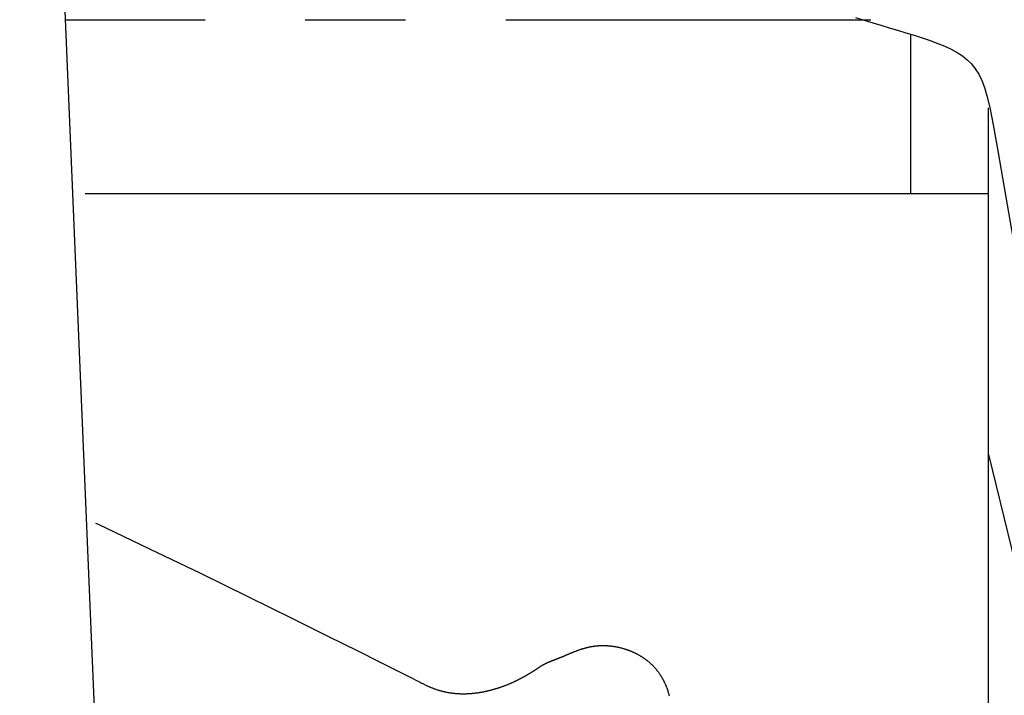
# Model space of a CAD drawing. Extents: x 149 to 250, y -977 to -912.
# Tile 99 of 156: x 239.7422 to 239.7966, y -963.2848 to -963.2475. Entities that reach past the tile are written whole.
import ezdxf

# ---------------------------------------------------------------- set-up
doc = ezdxf.new("R2010")
doc.units = 0
doc.header["$MEASUREMENT"] = 0
doc.layers.get('0').update_dxf_attribs({"linetype": 'CONTINUOUS'})

msp = doc.modelspace()

# ---------------------------------------------------------------- linework, layer by layer
for p, q in [((239.7446804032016, -963.2474602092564), (239.7523945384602, -963.2474602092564)), ((239.757924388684, -963.2474602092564), (239.7634755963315, -963.2474602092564)), ((239.7690274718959, -963.2474602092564), (239.7891942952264, -963.2474602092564)), ((239.7883543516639, -963.2473344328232), (239.788836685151, -963.2474849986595)), ((239.788836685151, -963.2474849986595), (239.7893020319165, -963.2476291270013)), ((239.7893020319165, -963.2476291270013), (239.7897584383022, -963.2477689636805)), ((239.7897584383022, -963.2477689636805), (239.79021395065, -963.2479066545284)), ((239.79021395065, -963.2479066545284), (239.7906743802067, -963.2480441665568)), ((239.7906743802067, -963.2480441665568), (239.7911365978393, -963.248182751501)), ((239.7911365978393, -963.248182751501), (239.79159523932, -963.2483234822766)), ((239.7913926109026, -963.2482647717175), (239.7913926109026, -963.257082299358)), ((239.79159523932, -963.2483234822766), (239.7920449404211, -963.2484674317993)), ((239.7920449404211, -963.2484674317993), (239.7924803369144, -963.2486156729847)), ((239.7924803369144, -963.2486156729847), (239.7928960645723, -963.2487692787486)), ((239.7928960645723, -963.2487692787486), (239.7932867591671, -963.2489293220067)), ((239.7932867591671, -963.2489293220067), (239.7936470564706, -963.2490968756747)), ((239.7936470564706, -963.2490968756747), (239.7939729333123, -963.2492737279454)), ((239.7939729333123, -963.2492737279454), (239.7942657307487, -963.2494645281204)), ((239.7942657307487, -963.2494645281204), (239.7945281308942, -963.2496746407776)), ((239.7945281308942, -963.2496746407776), (239.7947628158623, -963.249909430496)), ((239.7947628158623, -963.249909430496), (239.7949724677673, -963.2501742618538)), ((239.7949724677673, -963.2501742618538), (239.7951597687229, -963.2504744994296)), ((239.7951597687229, -963.2504744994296), (239.795327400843, -963.2508155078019)), ((239.795327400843, -963.2508155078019), (239.7954780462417, -963.2512026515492)), ((239.7954780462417, -963.2512026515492), (239.7956184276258, -963.2516630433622)), ((239.7956184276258, -963.2516630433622), (239.7957714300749, -963.2523107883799)), ((239.7957018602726, -963.3838193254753), (239.7957018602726, -963.2523265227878)), ((239.7957714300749, -963.2523107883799), (239.7959639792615, -963.2532817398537)), ((239.7959639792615, -963.2532817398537), (239.7962230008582, -963.2547117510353)), ((239.7962230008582, -963.2547117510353), (239.7965754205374, -963.2567366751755)), ((239.7965754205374, -963.2567366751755), (239.7970481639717, -963.2594923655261)), ((239.7957018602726, -963.2714965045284), (239.8136502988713, -963.3451119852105)), ((239.7463382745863, -963.2752845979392), (239.7464437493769, -963.2753334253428)), ((239.7464437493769, -963.2753334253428), (239.7493312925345, -963.2767032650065)), ((239.7493312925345, -963.2767032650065), (239.7521483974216, -963.2780639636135)), ((239.7521483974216, -963.2780639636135), (239.7547998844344, -963.2793618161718)), ((239.7547998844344, -963.2793618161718), (239.7571905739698, -963.2805431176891)), ((239.7571905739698, -963.2805431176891), (239.7592252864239, -963.281554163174)), ((239.7592252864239, -963.281554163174), (239.7608341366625, -963.2823548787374)), ((239.7608341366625, -963.2823548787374), (239.762048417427, -963.2829597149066)), ((239.7723183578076, -963.2825997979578), (239.7723413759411, -963.282590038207)), ((239.7723413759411, -963.282590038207), (239.7723645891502, -963.2825801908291)), ((239.7723645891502, -963.2825801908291), (239.7723879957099, -963.2825702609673)), ((239.7723879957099, -963.2825702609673), (239.7724115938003, -963.282560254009)), ((239.7724115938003, -963.282560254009), (239.7724353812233, -963.2825501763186)), ((239.7724353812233, -963.2825501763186), (239.7724593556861, -963.2825400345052)), ((239.7724593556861, -963.2825400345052), (239.7724835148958, -963.2825298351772)), ((239.7724835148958, -963.2825298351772), (239.77250785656, -963.2825195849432)), ((239.77250785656, -963.2825195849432), (239.7725323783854, -963.282509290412)), ((239.7725323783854, -963.282509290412), (239.7725570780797, -963.2824989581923)), ((239.7725570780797, -963.2824989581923), (239.7725819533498, -963.2824885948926)), ((239.7725819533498, -963.2824885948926), (239.772607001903, -963.2824782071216)), ((239.772607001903, -963.2824782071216), (239.7726322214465, -963.2824678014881)), ((239.7726322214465, -963.2824678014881), (239.7726576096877, -963.2824573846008)), ((239.7726576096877, -963.2824573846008), (239.7726831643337, -963.2824469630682)), ((239.7726831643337, -963.2824469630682), (239.7727088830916, -963.282436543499)), ((239.7727088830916, -963.282436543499), (239.7727347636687, -963.282426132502)), ((239.7727347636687, -963.282426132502), (239.7727608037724, -963.2824157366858)), ((239.7727608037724, -963.2824157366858), (239.7727870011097, -963.2824053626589)), ((239.7727870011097, -963.2824053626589), (239.772813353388, -963.2823950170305)), ((239.772813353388, -963.2823950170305), (239.7728398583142, -963.2823847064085)), ((239.7728398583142, -963.2823847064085), (239.7728665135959, -963.2823744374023)), ((239.7728665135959, -963.2823744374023), (239.7728933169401, -963.2823642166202)), ((239.7728933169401, -963.2823642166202), (239.7729202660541, -963.2823540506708)), ((239.7729202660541, -963.2823540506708), (239.7729473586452, -963.2823439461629)), ((239.7729473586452, -963.2823439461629), (239.7729745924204, -963.2823339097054)), ((239.7729745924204, -963.2823339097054), (239.7730019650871, -963.2823239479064)), ((239.7730019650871, -963.2823239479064), (239.7730294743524, -963.2823140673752)), ((239.7730294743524, -963.2823140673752), (239.7730571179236, -963.28230427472)), ((239.7730571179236, -963.28230427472), (239.773084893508, -963.2822945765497)), ((239.773084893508, -963.2822945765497), (239.7731127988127, -963.2822849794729)), ((239.7731127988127, -963.2822849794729), (239.7731408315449, -963.2822754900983)), ((239.7731408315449, -963.2822754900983), (239.7731689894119, -963.2822661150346)), ((239.7731689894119, -963.2822661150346), (239.7731972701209, -963.2822568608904)), ((239.7731972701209, -963.2822568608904), (239.7732256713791, -963.2822477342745)), ((239.7732256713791, -963.2822477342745), (239.7732541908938, -963.2822387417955)), ((239.7732541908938, -963.2822387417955), (239.773282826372, -963.2822298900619)), ((239.773282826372, -963.2822298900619), (239.7733115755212, -963.2822211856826)), ((239.7733115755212, -963.2822211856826), (239.7733404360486, -963.2822126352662)), ((239.7733404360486, -963.2822126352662), (239.7733694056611, -963.2822042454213)), ((239.7733694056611, -963.2822042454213), (239.7733984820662, -963.2821960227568)), ((239.7733984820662, -963.2821960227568), (239.7734276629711, -963.282187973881)), ((239.7734276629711, -963.282187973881), (239.773456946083, -963.2821801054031)), ((239.773456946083, -963.2821801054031), (239.7734863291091, -963.2821724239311)), ((239.7734863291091, -963.2821724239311), (239.7735158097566, -963.2821649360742)), ((239.7735158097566, -963.2821649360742), (239.7735453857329, -963.282157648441)), ((239.7735453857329, -963.282157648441), (239.7735750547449, -963.2821505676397)), ((239.7735750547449, -963.2821505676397), (239.7736048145, -963.2821437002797)), ((239.7736048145, -963.2821437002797), (239.7736346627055, -963.2821370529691)), ((239.7736346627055, -963.2821370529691), (239.7736645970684, -963.2821306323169)), ((239.7736645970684, -963.2821306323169), (239.7736946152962, -963.2821244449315)), ((239.7736946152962, -963.2821244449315), (239.7737247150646, -963.2821184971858)), ((239.7737247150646, -963.2821184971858), (239.7737548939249, -963.2821127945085)), ((239.7737548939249, -963.2821127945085), (239.7737851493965, -963.2821073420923)), ((239.7737851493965, -963.2821073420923), (239.7738154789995, -963.28210214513)), ((239.7738154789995, -963.28210214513), (239.7738458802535, -963.2820972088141)), ((239.7738458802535, -963.2820972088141), (239.7738763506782, -963.2820925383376)), ((239.7738763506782, -963.2820925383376), (239.7739068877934, -963.282088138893)), ((239.7739068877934, -963.282088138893), (239.7739374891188, -963.282084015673)), ((239.7739374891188, -963.282084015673), (239.7739681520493, -963.2820801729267)), ((239.7739681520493, -963.2820801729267), (239.7739988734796, -963.282076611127)), ((239.7739988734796, -963.282076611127), (239.7740296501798, -963.2820733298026)), ((239.7740296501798, -963.2820733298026), (239.7740604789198, -963.2820703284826)), ((239.7740604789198, -963.2820703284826), (239.7740913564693, -963.282067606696)), ((239.7740913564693, -963.282067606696), (239.7741222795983, -963.282065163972)), ((239.7741222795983, -963.282065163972), (239.7741532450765, -963.2820629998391)), ((239.7741532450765, -963.2820629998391), (239.7741842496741, -963.2820611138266)), ((239.7741842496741, -963.2820611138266), (239.7742152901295, -963.2820595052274)), ((239.7742152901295, -963.2820595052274), (239.7742463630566, -963.2820581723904)), ((239.7742463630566, -963.2820581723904), (239.7742774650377, -963.2820571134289)), ((239.7742774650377, -963.2820571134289), (239.7743085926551, -963.2820563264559)), ((239.7743085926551, -963.2820563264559), (239.7743397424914, -963.2820558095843)), ((239.7743397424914, -963.2820558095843), (239.774370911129, -963.2820555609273)), ((239.774370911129, -963.2820555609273), (239.7744020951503, -963.2820555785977)), ((239.7744020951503, -963.2820555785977), (239.7744332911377, -963.2820558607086)), ((239.7744332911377, -963.2820558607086), (239.7744644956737, -963.2820564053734)), ((239.7744644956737, -963.2820564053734), (239.7744957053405, -963.2820572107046)), ((239.7744957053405, -963.2820572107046), (239.7745269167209, -963.2820582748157)), ((239.7745269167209, -963.2820582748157), (239.774558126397, -963.2820595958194)), ((239.774558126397, -963.2820595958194), (239.7745893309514, -963.2820611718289)), ((239.7745893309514, -963.2820611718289), (239.7746205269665, -963.2820630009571)), ((239.7746205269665, -963.2820630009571), (239.7746517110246, -963.2820650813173)), ((239.7746517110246, -963.2820650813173), (239.7746828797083, -963.2820674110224)), ((239.7746828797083, -963.2820674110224), (239.7747140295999, -963.2820699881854)), ((239.7747140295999, -963.2820699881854), (239.7747451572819, -963.2820728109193)), ((239.7747451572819, -963.2820728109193), (239.7747762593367, -963.2820758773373)), ((239.7747762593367, -963.2820758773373), (239.7748073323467, -963.2820791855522)), ((239.7748073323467, -963.2820791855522), (239.7748383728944, -963.2820827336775)), ((239.7748383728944, -963.2820827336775), (239.7748693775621, -963.2820865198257)), ((239.7748693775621, -963.2820865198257), (239.7749003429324, -963.2820905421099)), ((239.7749003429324, -963.2820905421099), (239.7749312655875, -963.2820947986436)), ((239.7749312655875, -963.2820947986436), (239.77496214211, -963.2820992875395)), ((239.77496214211, -963.2820992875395), (239.7749929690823, -963.2821040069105)), ((239.7749929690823, -963.2821040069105), (239.7750237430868, -963.28210895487)), ((239.7750237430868, -963.28210895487), (239.7750544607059, -963.2821141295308)), ((239.7750544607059, -963.2821141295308), (239.7750851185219, -963.282119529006)), ((239.7750851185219, -963.282119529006), (239.7751157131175, -963.2821251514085)), ((239.7751157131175, -963.2821251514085), (239.775146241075, -963.2821309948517)), ((239.775146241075, -963.2821309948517), (239.7751766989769, -963.2821370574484)), ((239.7751766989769, -963.2821370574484), (239.7752070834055, -963.2821433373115)), ((239.7752070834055, -963.2821433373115), (239.7752373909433, -963.2821498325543)), ((239.7752373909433, -963.2821498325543), (239.7752676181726, -963.2821565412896)), ((239.7752676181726, -963.2821565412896), (239.7752977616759, -963.2821634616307)), ((239.7752977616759, -963.2821634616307), (239.7753278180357, -963.2821705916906)), ((239.7753278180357, -963.2821705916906), (239.7753577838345, -963.2821779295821)), ((239.7753577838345, -963.2821779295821), (239.7753876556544, -963.2821854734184)), ((239.7753876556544, -963.2821854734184), (239.7754174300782, -963.2821932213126)), ((239.7754174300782, -963.2821932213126), (239.7754471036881, -963.2822011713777)), ((239.7754471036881, -963.2822011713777), (239.7754766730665, -963.2822093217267)), ((239.7754766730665, -963.2822093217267), (239.7755061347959, -963.2822176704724)), ((239.7755061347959, -963.2822176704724), (239.7755354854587, -963.2822262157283)), ((239.7755354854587, -963.2822262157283), (239.7755647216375, -963.2822349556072)), ((239.7755647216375, -963.2822349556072), (239.7755938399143, -963.2822438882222)), ((239.7755938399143, -963.2822438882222), (239.7756228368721, -963.2822530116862)), ((239.7756228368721, -963.2822530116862), (239.7756517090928, -963.2822623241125)), ((239.7756517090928, -963.2822623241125), (239.7756804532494, -963.2822718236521)), ((239.7756804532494, -963.2822718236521), (239.7757090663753, -963.2822815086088)), ((239.7757090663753, -963.2822815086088), (239.7757375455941, -963.2822913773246)), ((239.7757375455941, -963.2822913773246), (239.7757658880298, -963.2823014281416)), ((239.7757658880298, -963.2823014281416), (239.7757940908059, -963.2823116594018)), ((239.7757940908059, -963.2823116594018), (239.7758221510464, -963.282322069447)), ((239.7758221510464, -963.282322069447), (239.7758500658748, -963.2823326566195)), ((239.7758500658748, -963.2823326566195), (239.7758778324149, -963.282343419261)), ((239.7758778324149, -963.282343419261), (239.7759054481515, -963.2823543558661)), ((239.7759054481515, -963.2823543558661), (239.7759329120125, -963.2823654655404)), ((239.7759329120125, -963.2823654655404), (239.7759602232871, -963.2823767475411)), ((239.7759602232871, -963.2823767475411), (239.7759873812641, -963.2823882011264)), ((239.7759873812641, -963.2823882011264), (239.7760143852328, -963.2823998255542)), ((239.7760143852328, -963.2823998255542), (239.7760412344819, -963.2824116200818)), ((239.7760412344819, -963.2824116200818), (239.7760679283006, -963.2824235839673)), ((239.7760679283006, -963.2824235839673), (239.7760944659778, -963.2824357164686)), ((239.7760944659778, -963.2824357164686), (239.7761208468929, -963.2824480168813)), ((239.7761208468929, -963.2824480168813), (239.7761470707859, -963.2824604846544)), ((239.7761470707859, -963.2824604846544), (239.776173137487, -963.2824731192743)), ((239.776173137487, -963.2824731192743), (239.7761990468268, -963.2824859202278)), ((239.7761990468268, -963.2824859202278), (239.7762247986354, -963.282498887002)), ((239.7762247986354, -963.282498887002), (239.7762503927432, -963.2825120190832)), ((239.7762503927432, -963.2825120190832), (239.7762758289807, -963.2825253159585)), ((239.7762758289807, -963.2825253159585), (239.7763011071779, -963.2825387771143)), ((239.7763011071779, -963.2825387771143), (239.7763262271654, -963.2825524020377)), ((239.7763262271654, -963.2825524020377), (239.7763511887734, -963.282566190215)), ((239.7763511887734, -963.282566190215), (239.7763759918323, -963.2825801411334)), ((239.7763759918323, -963.2825801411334), (239.7764006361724, -963.2825942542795)), ((239.7764006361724, -963.2825942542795), (239.776425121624, -963.2826085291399)), ((239.762048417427, -963.2829597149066), (239.7629247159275, -963.2833967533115)), ((239.7710426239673, -963.2831436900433), (239.7710522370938, -963.2831379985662)), ((239.7710522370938, -963.2831379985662), (239.7710618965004, -963.2831323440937)), ((239.7710618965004, -963.2831323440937), (239.7710716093, -963.2831267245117)), ((239.7710716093, -963.2831267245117), (239.7710813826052, -963.2831211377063)), ((239.7710813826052, -963.2831211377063), (239.771091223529, -963.2831155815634)), ((239.771091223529, -963.2831155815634), (239.7711011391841, -963.2831100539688)), ((239.7711011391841, -963.2831100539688), (239.7711111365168, -963.2831045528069)), ((239.7711111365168, -963.2831045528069), (239.7711212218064, -963.2830990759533)), ((239.7711212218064, -963.2830990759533), (239.7711314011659, -963.2830936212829)), ((239.7711314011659, -963.2830936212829), (239.7711416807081, -963.2830881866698)), ((239.7711416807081, -963.2830881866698), (239.7711520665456, -963.2830827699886)), ((239.7711520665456, -963.2830827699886), (239.7711625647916, -963.2830773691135)), ((239.7711625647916, -963.2830773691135), (239.7711731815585, -963.283071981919)), ((239.7711731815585, -963.283071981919), (239.7711839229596, -963.2830666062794)), ((239.7711839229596, -963.2830666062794), (239.7711947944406, -963.2830612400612)), ((239.7711947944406, -963.2830612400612), (239.7712057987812, -963.2830558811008)), ((239.7712057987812, -963.2830558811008), (239.7712169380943, -963.2830505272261)), ((239.7712169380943, -963.2830505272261), (239.7712282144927, -963.2830451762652)), ((239.7712282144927, -963.2830451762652), (239.771239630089, -963.2830398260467)), ((239.771239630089, -963.2830398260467), (239.7712511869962, -963.2830344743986)), ((239.7712511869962, -963.2830344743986), (239.7712628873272, -963.2830291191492)), ((239.7712628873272, -963.2830291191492), (239.7712747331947, -963.2830237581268)), ((239.7712747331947, -963.2830237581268), (239.7712867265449, -963.2830183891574)), ((239.7712867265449, -963.2830183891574), (239.7712988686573, -963.2830130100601)), ((239.7712988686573, -963.2830130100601), (239.7713111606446, -963.2830076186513)), ((239.7713111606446, -963.2830076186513), (239.7713236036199, -963.2830022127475)), ((239.7713236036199, -963.2830022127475), (239.7713361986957, -963.2829967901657)), ((239.7713361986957, -963.2829967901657), (239.7713489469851, -963.2829913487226)), ((239.7713489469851, -963.2829913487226), (239.7713618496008, -963.2829858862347)), ((239.7713618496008, -963.2829858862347), (239.7713749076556, -963.2829804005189)), ((239.7713749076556, -963.2829804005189), (239.7713881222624, -963.2829748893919)), ((239.7713881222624, -963.2829748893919), (239.771401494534, -963.2829693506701)), ((239.771401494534, -963.2829693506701), (239.7714150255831, -963.2829637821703)), ((239.7714150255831, -963.2829637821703), (239.7714287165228, -963.2829581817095)), ((239.7714287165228, -963.2829581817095), (239.7714425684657, -963.2829525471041)), ((239.7714425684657, -963.2829525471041), (239.7714565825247, -963.2829468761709)), ((239.7714565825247, -963.2829468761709), (239.7714707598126, -963.2829411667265)), ((239.7714707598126, -963.2829411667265), (239.7714851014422, -963.2829354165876)), ((239.7714851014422, -963.2829354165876), (239.7714996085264, -963.2829296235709)), ((239.7714996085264, -963.2829296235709), (239.771514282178, -963.2829237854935)), ((239.771514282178, -963.2829237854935), (239.7715291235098, -963.2829179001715)), ((239.7715291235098, -963.2829179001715), (239.7715441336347, -963.2829119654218)), ((239.7715441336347, -963.2829119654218), (239.7715593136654, -963.2829059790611)), ((239.7715593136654, -963.2829059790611), (239.7715746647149, -963.2828999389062)), ((239.7715746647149, -963.2828999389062), (239.7715901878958, -963.2828938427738)), ((239.7715901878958, -963.2828938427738), (239.771605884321, -963.2828876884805)), ((239.771605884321, -963.2828876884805), (239.7716217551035, -963.2828814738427)), ((239.7716217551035, -963.2828814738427), (239.7716378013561, -963.2828751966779)), ((239.7716378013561, -963.2828751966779), (239.7716540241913, -963.282868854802)), ((239.7716540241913, -963.282868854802), (239.7716704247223, -963.2828624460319)), ((239.7716704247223, -963.2828624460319), (239.7716870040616, -963.2828559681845)), ((239.7716870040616, -963.2828559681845), (239.7717037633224, -963.2828494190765)), ((239.7717037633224, -963.2828494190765), (239.7717207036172, -963.2828427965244)), ((239.7717207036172, -963.2828427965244), (239.7717378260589, -963.2828360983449)), ((239.7717378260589, -963.2828360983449), (239.7717551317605, -963.2828293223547)), ((239.7717551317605, -963.2828293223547), (239.7717726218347, -963.2828224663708)), ((239.7717726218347, -963.2828224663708), (239.7717902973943, -963.2828155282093)), ((239.7717902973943, -963.2828155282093), (239.7718081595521, -963.2828085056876)), ((239.7718081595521, -963.2828085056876), (239.771826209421, -963.2828013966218)), ((239.771826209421, -963.2828013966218), (239.7718444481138, -963.2827941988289)), ((239.7718444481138, -963.2827941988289), (239.7718628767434, -963.2827869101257)), ((239.7718628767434, -963.2827869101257), (239.7718814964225, -963.2827795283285)), ((239.7718814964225, -963.2827795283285), (239.7719003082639, -963.2827720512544)), ((239.7719003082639, -963.2827720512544), (239.7719193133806, -963.2827644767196)), ((239.7719193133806, -963.2827644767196), (239.7719385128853, -963.2827568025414)), ((239.7719385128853, -963.2827568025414), (239.7719579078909, -963.2827490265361)), ((239.7719579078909, -963.2827490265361), (239.7719774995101, -963.2827411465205)), ((239.7719774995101, -963.2827411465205), (239.7719972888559, -963.2827331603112)), ((239.7719972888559, -963.2827331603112), (239.772017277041, -963.2827250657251)), ((239.772017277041, -963.2827250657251), (239.7720374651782, -963.2827168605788)), ((239.7720374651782, -963.2827168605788), (239.7720578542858, -963.2827085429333)), ((239.7720578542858, -963.2827085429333), (239.7720784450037, -963.282700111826)), ((239.7720784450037, -963.282700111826), (239.7720992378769, -963.2826915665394)), ((239.7720992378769, -963.2826915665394), (239.7721202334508, -963.2826829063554)), ((239.7721202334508, -963.2826829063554), (239.7721414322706, -963.2826741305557)), ((239.7721414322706, -963.2826741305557), (239.7721628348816, -963.2826652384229)), ((239.7721628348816, -963.2826652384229), (239.7721844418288, -963.2826562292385)), ((239.7721844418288, -963.2826562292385), (239.7722062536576, -963.282647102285)), ((239.7722062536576, -963.282647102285), (239.7722282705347, -963.2826378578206)), ((239.7722282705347, -963.2826378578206), (239.7722504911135, -963.2826285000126)), ((239.7722504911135, -963.2826285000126), (239.7722729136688, -963.2826190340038)), ((239.7722729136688, -963.2826190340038), (239.7722955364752, -963.2826094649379)), ((239.7722955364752, -963.2826094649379), (239.7723183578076, -963.2825997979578)), ((239.776425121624, -963.2826085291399), (239.7764494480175, -963.2826229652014)), ((239.7764494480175, -963.2826229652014), (239.776473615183, -963.2826375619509)), ((239.776473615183, -963.2826375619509), (239.7764976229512, -963.2826523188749)), ((239.7764976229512, -963.2826523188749), (239.7765214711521, -963.2826672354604)), ((239.7765214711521, -963.2826672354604), (239.7765451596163, -963.2826823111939)), ((239.7765451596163, -963.2826823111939), (239.7765686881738, -963.2826975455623)), ((239.7765686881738, -963.2826975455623), (239.7765920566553, -963.2827129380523)), ((239.7765920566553, -963.2827129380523), (239.7766152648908, -963.282728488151)), ((239.7766152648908, -963.282728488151), (239.7766383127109, -963.2827441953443)), ((239.7766383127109, -963.2827441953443), (239.7766611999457, -963.2827600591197)), ((239.7766611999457, -963.2827600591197), (239.7766839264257, -963.2827760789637)), ((239.7766839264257, -963.2827760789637), (239.7767064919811, -963.2827922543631)), ((239.7767064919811, -963.2827922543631), (239.7767288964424, -963.2828085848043)), ((239.7767288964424, -963.2828085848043), (239.7767511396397, -963.2828250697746)), ((239.7767511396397, -963.2828250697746), (239.7767732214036, -963.2828417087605)), ((239.7767732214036, -963.2828417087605), (239.7767951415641, -963.2828585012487)), ((239.7767951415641, -963.2828585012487), (239.7768168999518, -963.2828754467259)), ((239.7768168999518, -963.2828754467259), (239.7768384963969, -963.2828925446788)), ((239.7768384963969, -963.2828925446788), (239.7768599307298, -963.2829097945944)), ((239.7768599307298, -963.2829097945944), (239.7768812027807, -963.2829271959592)), ((239.7768812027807, -963.2829271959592), (239.77690231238, -963.2829447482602)), ((239.77690231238, -963.2829447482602), (239.7769232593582, -963.2829624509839)), ((239.7769232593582, -963.2829624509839), (239.7769440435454, -963.2829803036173)), ((239.7769440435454, -963.2829803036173), (239.776964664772, -963.2829983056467)), ((239.776964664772, -963.2829983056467), (239.7769851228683, -963.2830164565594)), ((239.7769851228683, -963.2830164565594), (239.7770054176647, -963.2830347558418)), ((239.7770054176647, -963.2830347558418), (239.7770255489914, -963.2830532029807)), ((239.7770255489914, -963.2830532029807), (239.777045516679, -963.2830717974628)), ((239.777045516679, -963.2830717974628), (239.7770653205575, -963.2830905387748)), ((239.7770653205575, -963.2830905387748), (239.7770849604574, -963.2831094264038)), ((239.7770849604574, -963.2831094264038), (239.777104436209, -963.2831284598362)), ((239.777104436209, -963.2831284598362), (239.7771237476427, -963.2831476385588)), ((239.7629247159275, -963.2833967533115), (239.7635196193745, -963.2836940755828)), ((239.7701837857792, -963.2836898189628), (239.7702044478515, -963.2836779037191)), ((239.7702044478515, -963.2836779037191), (239.7702248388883, -963.2836660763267)), ((239.7702248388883, -963.2836660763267), (239.7702449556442, -963.2836543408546)), ((239.7702449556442, -963.2836543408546), (239.7702647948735, -963.2836427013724)), ((239.7702647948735, -963.2836427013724), (239.7702843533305, -963.2836311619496)), ((239.7702843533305, -963.2836311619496), (239.7703036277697, -963.2836197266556)), ((239.7703036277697, -963.2836197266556), (239.7703226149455, -963.2836083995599)), ((239.7703226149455, -963.2836083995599), (239.7703413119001, -963.28359718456)), ((239.7703413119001, -963.28359718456), (239.7703597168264, -963.2835860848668)), ((239.7703597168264, -963.2835860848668), (239.7703778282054, -963.2835751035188)), ((239.7703778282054, -963.2835751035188), (239.7703956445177, -963.2835642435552)), ((239.7703956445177, -963.2835642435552), (239.7704131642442, -963.2835535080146)), ((239.7704131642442, -963.2835535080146), (239.7704303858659, -963.2835428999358)), ((239.7704303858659, -963.2835428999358), (239.7704473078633, -963.2835324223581)), ((239.7704473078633, -963.2835324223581), (239.7704639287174, -963.2835220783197)), ((239.7704639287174, -963.2835220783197), (239.7704802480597, -963.283511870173)), ((239.7704802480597, -963.283511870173), (239.7704962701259, -963.2835017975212)), ((239.7704962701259, -963.2835017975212), (239.7705120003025, -963.2834918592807)), ((239.7705120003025, -963.2834918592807), (239.7705274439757, -963.2834820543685)), ((239.7705274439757, -963.2834820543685), (239.770542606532, -963.2834723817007)), ((239.770542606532, -963.2834723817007), (239.7705574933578, -963.2834628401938)), ((239.7705574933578, -963.2834628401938), (239.7705721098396, -963.2834534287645)), ((239.7705721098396, -963.2834534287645), (239.7705864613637, -963.283444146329)), ((239.7705864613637, -963.283444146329), (239.7706005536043, -963.2834349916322)), ((239.7706005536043, -963.2834349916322), (239.7706143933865, -963.283425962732)), ((239.7706143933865, -963.283425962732), (239.7706279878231, -963.283417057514)), ((239.7706279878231, -963.283417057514), (239.7706413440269, -963.2834082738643)), ((239.7706413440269, -963.2834082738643), (239.7706544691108, -963.2833996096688)), ((239.7706544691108, -963.2833996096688), (239.7706673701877, -963.283391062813)), ((239.7706673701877, -963.283391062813), (239.7706800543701, -963.2833826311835)), ((239.7706800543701, -963.2833826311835), (239.7706925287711, -963.2833743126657)), ((239.7706925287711, -963.2833743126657), (239.7707048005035, -963.2833661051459)), ((239.7707048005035, -963.2833661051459), (239.7707168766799, -963.2833580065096)), ((239.7707168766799, -963.2833580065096), (239.7707287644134, -963.283350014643)), ((239.7707287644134, -963.283350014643), (239.7707404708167, -963.283342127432)), ((239.7707404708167, -963.283342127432), (239.7707520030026, -963.2833343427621)), ((239.7707520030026, -963.2833343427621), (239.770763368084, -963.2833266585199)), ((239.770763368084, -963.2833266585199), (239.7707745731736, -963.2833190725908)), ((239.7707745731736, -963.2833190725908), (239.7707856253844, -963.283311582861)), ((239.7707856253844, -963.283311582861), (239.770796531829, -963.2833041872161)), ((239.770796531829, -963.2833041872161), (239.7708072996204, -963.2832968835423)), ((239.7708072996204, -963.2832968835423), (239.7708179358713, -963.2832896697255)), ((239.7708179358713, -963.2832896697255), (239.7708284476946, -963.2832825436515)), ((239.7708284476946, -963.2832825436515), (239.770838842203, -963.2832755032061)), ((239.770838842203, -963.2832755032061), (239.7708491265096, -963.2832685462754)), ((239.7708491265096, -963.2832685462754), (239.7708593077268, -963.2832616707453)), ((239.7708593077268, -963.2832616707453), (239.7708693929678, -963.2832548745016)), ((239.7708693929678, -963.2832548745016), (239.7708793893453, -963.2832481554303)), ((239.7708793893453, -963.2832481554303), (239.7708893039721, -963.2832415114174)), ((239.7708893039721, -963.2832415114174), (239.7708991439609, -963.2832349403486)), ((239.7708991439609, -963.2832349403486), (239.7709089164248, -963.2832284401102)), ((239.7709089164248, -963.2832284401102), (239.7709186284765, -963.2832220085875)), ((239.7709186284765, -963.2832220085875), (239.7709282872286, -963.2832156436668)), ((239.7709282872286, -963.2832156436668), (239.7709378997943, -963.2832093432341)), ((239.7709378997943, -963.2832093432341), (239.770947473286, -963.2832031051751)), ((239.770947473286, -963.2832031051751), (239.7709570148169, -963.2831969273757)), ((239.7709570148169, -963.2831969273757), (239.7709665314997, -963.2831908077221)), ((239.7709665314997, -963.2831908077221), (239.7709760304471, -963.2831847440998)), ((239.7709760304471, -963.2831847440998), (239.770985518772, -963.283178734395)), ((239.770985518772, -963.283178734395), (239.7709950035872, -963.2831727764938)), ((239.7709950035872, -963.2831727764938), (239.7710044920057, -963.2831668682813)), ((239.7710044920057, -963.2831668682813), (239.7710139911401, -963.2831610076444)), ((239.7710139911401, -963.2831610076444), (239.7710235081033, -963.2831551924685)), ((239.7710235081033, -963.2831551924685), (239.7710330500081, -963.2831494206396)), ((239.7710330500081, -963.2831494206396), (239.7710426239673, -963.2831436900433)), ((239.7771237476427, -963.2831476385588), (239.7771428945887, -963.2831669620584)), ((239.7771428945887, -963.2831669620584), (239.7771618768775, -963.2831864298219)), ((239.7771618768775, -963.2831864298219), (239.7771806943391, -963.2832060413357)), ((239.7771806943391, -963.2832060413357), (239.7771993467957, -963.283225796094)), ((239.7771993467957, -963.283225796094), (239.7772178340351, -963.2832456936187)), ((239.7772178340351, -963.2832456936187), (239.7772361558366, -963.2832657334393)), ((239.7772361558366, -963.2832657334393), (239.7772543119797, -963.2832859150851)), ((239.7772543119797, -963.2832859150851), (239.7772723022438, -963.2833062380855)), ((239.7772723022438, -963.2833062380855), (239.7772901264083, -963.2833267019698)), ((239.7772901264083, -963.2833267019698), (239.7773077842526, -963.2833473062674)), ((239.7773077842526, -963.2833473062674), (239.7773252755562, -963.2833680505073)), ((239.7773252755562, -963.2833680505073), (239.7773426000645, -963.2833889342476)), ((239.7773426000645, -963.2833889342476), (239.7773597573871, -963.2834099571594)), ((239.7773597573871, -963.2834099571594), (239.7773767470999, -963.2834311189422)), ((239.7773767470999, -963.2834311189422), (239.7773935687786, -963.283452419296)), ((239.7773935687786, -963.283452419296), (239.777410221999, -963.2834738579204)), ((239.777410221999, -963.2834738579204), (239.7774267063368, -963.2834954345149)), ((239.7774267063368, -963.2834954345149), (239.7774430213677, -963.2835171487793)), ((239.7774430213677, -963.2835171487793), (239.7774591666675, -963.2835390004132)), ((239.7774591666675, -963.2835390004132), (239.7774751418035, -963.2835609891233)), ((239.7774751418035, -963.2835609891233), (239.7774909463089, -963.2835831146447)), ((239.7774909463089, -963.2835831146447), (239.7775065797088, -963.2836053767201)), ((239.7775065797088, -963.2836053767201), (239.7775220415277, -963.283627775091)), ((239.7775220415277, -963.283627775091), (239.7775373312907, -963.2836503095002)), ((239.7775373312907, -963.2836503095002), (239.7775524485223, -963.28367297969)), ((239.7775524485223, -963.28367297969), (239.7775673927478, -963.2836957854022)), ((239.7635196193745, -963.2836940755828), (239.7638897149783, -963.2838797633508)), ((239.7638897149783, -963.2838797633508), (239.7640915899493, -963.2839818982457)), ((239.7640915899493, -963.2839818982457), (239.7641818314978, -963.2840285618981)), ((239.7641818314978, -963.2840285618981), (239.7642170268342, -963.2840478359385)), ((239.7642170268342, -963.2840478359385), (239.7642443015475, -963.284063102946)), ((239.7642443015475, -963.284063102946), (239.7642729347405, -963.2840789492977)), ((239.7642729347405, -963.2840789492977), (239.7643027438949, -963.2840952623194)), ((239.7643027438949, -963.2840952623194), (239.7643335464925, -963.2841119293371)), ((239.7643335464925, -963.2841119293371), (239.7643651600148, -963.2841288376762)), ((239.7643651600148, -963.2841288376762), (239.7643974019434, -963.2841458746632)), ((239.7643974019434, -963.2841458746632), (239.7644300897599, -963.2841629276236)), ((239.7644300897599, -963.2841629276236), (239.7644630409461, -963.2841798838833)), ((239.7644630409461, -963.2841798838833), (239.7644961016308, -963.2841966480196)), ((239.7644961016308, -963.2841966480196), (239.7645292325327, -963.2842131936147)), ((239.7645292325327, -963.2842131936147), (239.764562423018, -963.2842295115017)), ((239.764562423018, -963.2842295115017), (239.7645956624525, -963.2842455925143)), ((239.7690555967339, -963.2842392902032), (239.7690849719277, -963.2842275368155)), ((239.7690849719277, -963.2842275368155), (239.769114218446, -963.284215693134)), ((239.769114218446, -963.284215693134), (239.7691433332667, -963.2842037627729)), ((239.7691433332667, -963.2842037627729), (239.76917231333, -963.2841917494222)), ((239.76917231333, -963.2841917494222), (239.7692011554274, -963.2841796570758)), ((239.7692011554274, -963.2841796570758), (239.7692298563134, -963.2841674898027)), ((239.7692298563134, -963.2841674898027), (239.7692584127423, -963.2841552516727)), ((239.7692584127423, -963.2841552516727), (239.7692868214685, -963.2841429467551)), ((239.7692868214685, -963.2841429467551), (239.7693150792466, -963.2841305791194)), ((239.7693150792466, -963.2841305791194), (239.7693431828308, -963.2841181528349)), ((239.7693431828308, -963.2841181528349), (239.7693711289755, -963.284105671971)), ((239.7693711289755, -963.284105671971), (239.7693989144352, -963.2840931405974)), ((239.7693989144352, -963.2840931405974), (239.7694265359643, -963.2840805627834)), ((239.7694265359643, -963.2840805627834), (239.7694539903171, -963.2840679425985)), ((239.7694539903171, -963.2840679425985), (239.7694812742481, -963.2840552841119)), ((239.7694812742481, -963.2840552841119), (239.7695083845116, -963.2840425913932)), ((239.7695083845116, -963.2840425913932), (239.7695353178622, -963.2840298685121)), ((239.7695353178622, -963.2840298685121), (239.769562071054, -963.2840171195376)), ((239.769562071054, -963.2840171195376), (239.7695886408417, -963.2840043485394)), ((239.7695886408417, -963.2840043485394), (239.7696150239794, -963.2839915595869)), ((239.7696150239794, -963.2839915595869), (239.7696412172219, -963.2839787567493)), ((239.7696412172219, -963.2839787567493), (239.7696672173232, -963.2839659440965)), ((239.7696672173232, -963.2839659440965), (239.7696930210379, -963.2839531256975)), ((239.7696930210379, -963.2839531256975), (239.7697186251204, -963.2839403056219)), ((239.7697186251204, -963.2839403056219), (239.769744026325, -963.2839274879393)), ((239.769744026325, -963.2839274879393), (239.7697692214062, -963.2839146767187)), ((239.7697692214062, -963.2839146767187), (239.7697942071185, -963.2839018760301)), ((239.7697942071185, -963.2839018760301), (239.7698189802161, -963.2838890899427)), ((239.7698189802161, -963.2838890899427), (239.7698435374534, -963.2838763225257)), ((239.7698435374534, -963.2838763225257), (239.769867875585, -963.2838635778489)), ((239.769867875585, -963.2838635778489), (239.7698919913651, -963.2838508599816)), ((239.7698919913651, -963.2838508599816), (239.7699158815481, -963.283838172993)), ((239.7699158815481, -963.283838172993), (239.7699395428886, -963.2838255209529)), ((239.7699395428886, -963.2838255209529), (239.7699629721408, -963.2838129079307)), ((239.7699629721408, -963.2838129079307), (239.7699861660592, -963.2838003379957)), ((239.7699861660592, -963.2838003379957), (239.7700091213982, -963.2837878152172)), ((239.7700091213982, -963.2837878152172), (239.7700318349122, -963.283775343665)), ((239.7700318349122, -963.283775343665), (239.7700543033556, -963.2837629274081)), ((239.7700543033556, -963.2837629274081), (239.7700765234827, -963.2837505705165)), ((239.7700765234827, -963.2837505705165), (239.7700984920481, -963.283738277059)), ((239.7700984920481, -963.283738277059), (239.7701202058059, -963.2837260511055)), ((239.7701202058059, -963.2837260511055), (239.7701416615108, -963.2837138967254)), ((239.7701416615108, -963.2837138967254), (239.7701628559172, -963.283701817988)), ((239.7701628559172, -963.283701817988), (239.7701837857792, -963.2836898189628)), ((239.7775673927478, -963.2836957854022), (239.7775821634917, -963.2837187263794)), ((239.7775821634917, -963.2837187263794), (239.7775967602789, -963.2837418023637)), ((239.7775967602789, -963.2837418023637), (239.7776111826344, -963.2837650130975)), ((239.7776111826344, -963.2837650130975), (239.7776254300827, -963.2837883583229)), ((239.7776254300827, -963.2837883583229), (239.777639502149, -963.2838118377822)), ((239.777639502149, -963.2838118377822), (239.7776533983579, -963.2838354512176)), ((239.7776533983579, -963.2838354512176), (239.7776671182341, -963.2838591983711)), ((239.7776671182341, -963.2838591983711), (239.777680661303, -963.2838830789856)), ((239.777680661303, -963.2838830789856), (239.7776940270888, -963.2839070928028)), ((239.7776940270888, -963.2839070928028), (239.7777072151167, -963.2839312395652)), ((239.7777072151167, -963.2839312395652), (239.7777202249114, -963.2839555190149)), ((239.7777202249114, -963.2839555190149), (239.7777330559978, -963.2839799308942)), ((239.7777330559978, -963.2839799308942), (239.7777457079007, -963.2840044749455)), ((239.7777457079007, -963.2840044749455), (239.7777581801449, -963.2840291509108)), ((239.7777581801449, -963.2840291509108), (239.7777704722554, -963.2840539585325)), ((239.7777704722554, -963.2840539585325), (239.7777825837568, -963.2840788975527)), ((239.7777825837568, -963.2840788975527), (239.7777945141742, -963.2841039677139)), ((239.7777945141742, -963.2841039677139), (239.7778062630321, -963.2841291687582)), ((239.7778062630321, -963.2841291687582), (239.7778178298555, -963.2841545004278)), ((239.7778178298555, -963.2841545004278), (239.7778292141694, -963.2841799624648)), ((239.7778292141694, -963.2841799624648), (239.7778404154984, -963.2842055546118)), ((239.7778404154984, -963.2842055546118), (239.7778514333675, -963.2842312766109)), ((239.7778514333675, -963.2842312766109), (239.7778622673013, -963.2842571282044)), ((239.7645956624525, -963.2842455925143), (239.7646289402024, -963.2842614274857)), ((239.7646289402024, -963.2842614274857), (239.7646622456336, -963.2842770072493)), ((239.7646622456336, -963.2842770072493), (239.7646955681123, -963.2842923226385)), ((239.7646955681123, -963.2842923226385), (239.7647288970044, -963.284307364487)), ((239.7647288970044, -963.284307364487), (239.7647622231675, -963.2843221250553)), ((239.7647622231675, -963.2843221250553), (239.7647955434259, -963.2843366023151)), ((239.7647955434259, -963.2843366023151), (239.7648288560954, -963.2843507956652)), ((239.7648288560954, -963.2843507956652), (239.7648621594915, -963.2843647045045)), ((239.7648621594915, -963.2843647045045), (239.7648954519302, -963.2843783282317)), ((239.7648954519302, -963.2843783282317), (239.7649287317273, -963.2843916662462)), ((239.7649287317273, -963.2843916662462), (239.7649619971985, -963.2844047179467)), ((239.7649619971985, -963.2844047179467), (239.7649952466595, -963.2844174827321)), ((239.7649952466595, -963.2844174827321), (239.7650284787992, -963.284429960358)), ((239.7650284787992, -963.284429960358), (239.7650616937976, -963.2844421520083)), ((239.7650616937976, -963.2844421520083), (239.765094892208, -963.284454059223)), ((239.765094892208, -963.284454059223), (239.7651280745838, -963.2844656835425)), ((239.7651280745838, -963.2844656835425), (239.765161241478, -963.2844770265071)), ((239.765161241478, -963.2844770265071), (239.7651943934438, -963.2844880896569)), ((239.7651943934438, -963.2844880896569), (239.7652275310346, -963.2844988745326)), ((239.7652275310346, -963.2844988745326), (239.7652606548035, -963.2845093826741)), ((239.7652606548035, -963.2845093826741), (239.7652937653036, -963.284519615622)), ((239.7652937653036, -963.284519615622), (239.7653268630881, -963.2845295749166)), ((239.7653268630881, -963.2845295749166), (239.7653599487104, -963.284539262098)), ((239.7653599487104, -963.284539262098), (239.7653930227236, -963.2845486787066)), ((239.7653930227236, -963.2845486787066), (239.7654260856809, -963.2845578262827)), ((239.7654260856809, -963.2845578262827), (239.7654591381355, -963.2845667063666)), ((239.7654591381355, -963.2845667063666), (239.7654921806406, -963.2845753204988)), ((239.7654921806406, -963.2845753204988), (239.7655252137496, -963.2845836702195)), ((239.7655252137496, -963.2845836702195), (239.7655582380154, -963.2845917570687)), ((239.7655582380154, -963.2845917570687), (239.7655912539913, -963.2845995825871)), ((239.7655912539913, -963.2845995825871), (239.7656242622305, -963.284607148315)), ((239.7656242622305, -963.284607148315), (239.7656572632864, -963.2846144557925)), ((239.7656572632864, -963.2846144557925), (239.765690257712, -963.2846215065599)), ((239.765690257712, -963.2846215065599), (239.7657232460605, -963.2846283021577)), ((239.7657232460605, -963.2846283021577), (239.7657562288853, -963.284634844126)), ((239.7657562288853, -963.284634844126), (239.7657892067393, -963.2846411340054)), ((239.7657892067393, -963.2846411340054), (239.765822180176, -963.2846471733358)), ((239.765822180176, -963.2846471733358), (239.7658551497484, -963.2846529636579)), ((239.7658551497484, -963.2846529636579), (239.7658881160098, -963.2846585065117)), ((239.7658881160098, -963.2846585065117), (239.7659210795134, -963.2846638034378)), ((239.7659210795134, -963.2846638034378), (239.7659540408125, -963.2846688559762)), ((239.7659540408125, -963.2846688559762), (239.7659870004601, -963.2846736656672)), ((239.7659870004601, -963.2846736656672), (239.7660199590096, -963.2846782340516)), ((239.7660199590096, -963.2846782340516), (239.766052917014, -963.2846825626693)), ((239.766052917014, -963.2846825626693), (239.7660858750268, -963.2846866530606)), ((239.7660858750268, -963.2846866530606), (239.7661188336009, -963.2846905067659)), ((239.7661188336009, -963.2846905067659), (239.7661517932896, -963.2846941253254)), ((239.7661517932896, -963.2846941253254), (239.7661847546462, -963.2846975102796)), ((239.7661847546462, -963.2846975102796), (239.7662177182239, -963.2847006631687)), ((239.7662177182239, -963.2847006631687), (239.7662506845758, -963.284703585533)), ((239.7662506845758, -963.284703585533), (239.7662836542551, -963.2847062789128)), ((239.7662836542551, -963.2847062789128), (239.7663166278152, -963.2847087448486)), ((239.7663166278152, -963.2847087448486), (239.7663496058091, -963.2847109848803)), ((239.7663496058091, -963.2847109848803), (239.76638258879, -963.2847130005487)), ((239.76638258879, -963.2847130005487), (239.7664155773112, -963.2847147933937)), ((239.7664155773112, -963.2847147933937), (239.766448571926, -963.2847163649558)), ((239.766448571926, -963.2847163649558), (239.7664815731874, -963.2847177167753)), ((239.7664815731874, -963.2847177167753), (239.7665145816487, -963.2847188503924)), ((239.7665145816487, -963.2847188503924), (239.7665475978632, -963.2847197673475)), ((239.7665475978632, -963.2847197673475), (239.7665806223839, -963.2847204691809)), ((239.7665806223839, -963.2847204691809), (239.7666136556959, -963.2847209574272)), ((239.7666136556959, -963.2847209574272), (239.7666466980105, -963.2847212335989)), ((239.7666466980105, -963.2847212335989), (239.766679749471, -963.2847212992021)), ((239.766679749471, -963.2847212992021), (239.7667128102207, -963.2847211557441)), ((239.7667128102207, -963.2847211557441), (239.7667458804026, -963.2847208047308)), ((239.7667458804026, -963.2847208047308), (239.76677896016, -963.2847202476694)), ((239.76677896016, -963.2847202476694), (239.766812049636, -963.284719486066)), ((239.766812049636, -963.284719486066), (239.7668451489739, -963.2847185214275)), ((239.7668451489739, -963.2847185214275), (239.7668782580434, -963.2847173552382)), ((239.7668782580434, -963.2847173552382), (239.7669113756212, -963.2847159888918)), ((239.7669113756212, -963.2847159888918), (239.7669445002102, -963.2847144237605)), ((239.7669445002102, -963.2847144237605), (239.7669776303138, -963.2847126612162)), ((239.7669776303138, -963.2847126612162), (239.7670107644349, -963.2847107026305)), ((239.7670107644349, -963.2847107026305), (239.7670439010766, -963.2847085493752)), ((239.7670439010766, -963.2847085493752), (239.7670770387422, -963.284706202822)), ((239.7670770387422, -963.284706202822), (239.7671101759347, -963.2847036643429)), ((239.7671101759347, -963.2847036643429), (239.7671433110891, -963.284700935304)), ((239.7671433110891, -963.284700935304), (239.7671764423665, -963.2846980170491)), ((239.7671764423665, -963.2846980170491), (239.7672095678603, -963.2846949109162)), ((239.7672095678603, -963.2846949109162), (239.7672426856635, -963.2846916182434)), ((239.7672426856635, -963.2846916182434), (239.7672757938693, -963.2846881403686)), ((239.7672757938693, -963.2846881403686), (239.7673088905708, -963.2846844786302)), ((239.7673088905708, -963.2846844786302), (239.767341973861, -963.2846806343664)), ((239.767341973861, -963.2846806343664), (239.7673750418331, -963.2846766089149)), ((239.7673750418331, -963.2846766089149), (239.7674080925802, -963.284672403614)), ((239.7674080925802, -963.284672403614), (239.7674411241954, -963.2846680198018)), ((239.7674411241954, -963.2846680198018), (239.767474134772, -963.2846634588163)), ((239.767474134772, -963.2846634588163), (239.7675071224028, -963.2846587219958)), ((239.7675071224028, -963.2846587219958), (239.7675400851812, -963.284653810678)), ((239.7675400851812, -963.284653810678), (239.7675730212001, -963.2846487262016)), ((239.7675730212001, -963.2846487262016), (239.7676059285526, -963.284643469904)), ((239.7676059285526, -963.284643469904), (239.767638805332, -963.284638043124)), ((239.767638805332, -963.284638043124), (239.7676716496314, -963.2846324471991)), ((239.7676716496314, -963.2846324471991), (239.7677044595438, -963.2846266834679)), ((239.7677044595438, -963.2846266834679), (239.7677372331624, -963.284620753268)), ((239.7677372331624, -963.284620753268), (239.7677699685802, -963.2846146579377)), ((239.7677699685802, -963.2846146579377), (239.7678026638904, -963.2846083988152)), ((239.7678026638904, -963.2846083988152), (239.7678353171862, -963.2846019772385)), ((239.7678353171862, -963.2846019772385), (239.7678679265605, -963.2845953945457)), ((239.7678679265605, -963.2845953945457), (239.7679004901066, -963.284588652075)), ((239.7679004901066, -963.284588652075), (239.7679330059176, -963.2845817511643)), ((239.7679330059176, -963.2845817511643), (239.7679654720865, -963.2845746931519)), ((239.7679654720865, -963.2845746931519), (239.7679978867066, -963.2845674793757)), ((239.7679978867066, -963.2845674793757), (239.7680302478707, -963.284560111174)), ((239.7680302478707, -963.284560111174), (239.7680625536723, -963.2845525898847)), ((239.7680625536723, -963.2845525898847), (239.7680948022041, -963.284544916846)), ((239.7680948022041, -963.284544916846), (239.7681269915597, -963.284537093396)), ((239.7681269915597, -963.284537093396), (239.7681591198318, -963.2845291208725)), ((239.7681591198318, -963.2845291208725), (239.7681911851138, -963.2845210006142)), ((239.7681911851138, -963.2845210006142), (239.7682231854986, -963.2845127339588)), ((239.7682231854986, -963.2845127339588), (239.7682551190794, -963.2845043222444)), ((239.7682551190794, -963.2845043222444), (239.7682869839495, -963.2844957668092)), ((239.7682869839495, -963.2844957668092), (239.7683187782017, -963.2844870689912)), ((239.7683187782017, -963.2844870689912), (239.7683504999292, -963.2844782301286)), ((239.7683504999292, -963.2844782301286), (239.7683821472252, -963.2844692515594)), ((239.7683821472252, -963.2844692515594), (239.7684137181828, -963.2844601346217)), ((239.7684137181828, -963.2844601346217), (239.7684452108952, -963.2844508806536)), ((239.7684452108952, -963.2844508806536), (239.7684766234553, -963.2844414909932)), ((239.7684766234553, -963.2844414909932), (239.7685079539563, -963.2844319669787)), ((239.7685079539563, -963.2844319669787), (239.7685392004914, -963.284422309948)), ((239.7685392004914, -963.284422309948), (239.7685703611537, -963.2844125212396)), ((239.7685703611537, -963.2844125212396), (239.7686014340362, -963.284402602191)), ((239.7686014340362, -963.284402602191), (239.7686324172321, -963.2843925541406)), ((239.7686324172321, -963.2843925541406), (239.7686633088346, -963.2843823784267)), ((239.7686633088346, -963.2843823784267), (239.7686941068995, -963.2843720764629)), ((239.7686941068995, -963.2843720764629), (239.7687248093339, -963.2843616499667)), ((239.7687248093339, -963.2843616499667), (239.7687554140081, -963.2843511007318)), ((239.7687554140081, -963.2843511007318), (239.7687859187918, -963.2843404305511)), ((239.7687859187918, -963.2843404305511), (239.7688163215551, -963.2843296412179)), ((239.7688163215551, -963.2843296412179), (239.768846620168, -963.2843187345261)), ((239.768846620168, -963.2843187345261), (239.7688768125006, -963.2843077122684)), ((239.7688768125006, -963.2843077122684), (239.7689068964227, -963.2842965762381)), ((239.7689068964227, -963.2842965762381), (239.7689368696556, -963.2842853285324)), ((239.7689368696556, -963.2842853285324), (239.7689667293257, -963.284273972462)), ((239.7689667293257, -963.284273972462), (239.7689964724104, -963.2842625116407)), ((239.7689964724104, -963.2842625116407), (239.7690260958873, -963.2842509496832)), ((239.7690260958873, -963.2842509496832), (239.7690555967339, -963.2842392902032)), ((239.7778622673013, -963.2842571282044), (239.7778729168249, -963.2842831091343)), ((239.7778729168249, -963.2842831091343), (239.777883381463, -963.2843092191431)), ((239.777883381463, -963.2843092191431), (239.7778936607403, -963.2843354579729)), ((239.7778936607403, -963.2843354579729), (239.777903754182, -963.2843618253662)), ((239.777903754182, -963.2843618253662), (239.7779136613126, -963.2843883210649)), ((239.7779136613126, -963.2843883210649), (239.7779233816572, -963.2844149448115)), ((239.7779233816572, -963.2844149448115), (239.7779329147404, -963.2844416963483)), ((239.7779329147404, -963.2844416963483), (239.7779422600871, -963.2844685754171)), ((239.7779422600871, -963.2844685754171), (239.7779514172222, -963.2844955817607)), ((239.7779514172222, -963.2844955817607), (239.7779603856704, -963.2845227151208)), ((239.7779603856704, -963.2845227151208), (239.7779691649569, -963.2845499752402)), ((239.7779691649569, -963.2845499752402), (239.777977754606, -963.2845773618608)), ((239.777977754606, -963.2845773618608), (239.7779861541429, -963.2846048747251)), ((239.7779861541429, -963.2846048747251), (239.7779943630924, -963.2846325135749)), ((239.7779943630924, -963.2846325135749), (239.7780023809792, -963.2846602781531)), ((239.7780023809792, -963.2846602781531), (239.7780102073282, -963.2846881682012)), ((239.7780102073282, -963.2846881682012), (239.7780178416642, -963.284716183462)), ((239.7780178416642, -963.284716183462), (239.7780252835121, -963.2847443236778)), ((239.7780252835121, -963.2847443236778), (239.7780325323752, -963.2847725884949)), ((239.7780325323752, -963.2847725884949), (239.77803958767, -963.2848009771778)), ((239.77803958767, -963.2848009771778), (239.7780464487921, -963.2848294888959))]:
    msp.add_line(p, q)
for points in [[(239.7477775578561, -963.3210116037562), (239.7421514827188, -963.1874032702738)], [(239.7957018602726, -963.257082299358), (239.7457653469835, -963.257082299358)]]:
    msp.add_lwpolyline(points)

doc.saveas('drawing.dxf')
